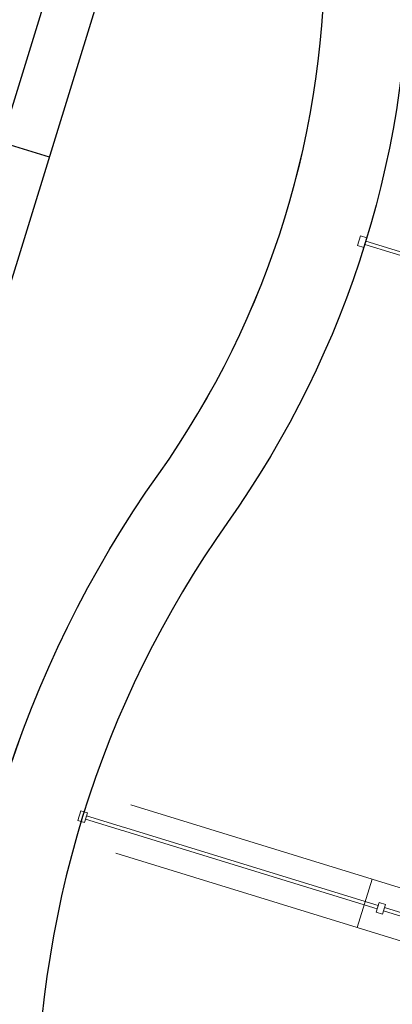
# Model space of a CAD drawing. Header units: metres. Extents: x 136314.7 to 136393.7, y 453293.7 to 453383.2.
# Tile 78 of 95: x 136351.7 to 136353.9, y 453350.4 to 453356.3. Entities that reach past the tile are written whole.
import ezdxf

# ---------------------------------------------------------------- set-up
doc = ezdxf.new("R2010")
doc.units = ezdxf.units.M
doc.set_wipeout_variables(frame=1)
doc.linetypes.add('Wipeout_Contour', pattern=[1000, 0, -1000])
for name, color, linetype in [('-DR-nw-gw-insteek talud', 3, 'Continuous'), ('-DR-nw-gw-taludlijnen', 1, 'Continuous'), ('-DR-nw-lijn water', 160, 'Continuous'), ('-DR-nw-vh-scheiding verhardingen', 1, 'Continuous'), ('kavelgrens', 211, 'Continuous'), ('SIT_Situatie plgr_3_New_90 Terrein perceel', 7, 'Continuous'), ('SIT_Situatie plgr_3_New_90 Terrein perceel Afdek-arcering', 7, 'Continuous')]:
    doc.layers.add(name, color=color, linetype=linetype)

# ---------------------------------------------------------------- blocks, each defined once
blk = doc.blocks.new('Woonblock 2 Jutfasehof')
at = {"layer": 'kavelgrens', "linetype": 'Continuous', "lineweight": 0, "flags": 128}
blk.add_lwpolyline([(-4890.981654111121, 29473.33708887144, 0.0885700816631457), (-5259.286566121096, 27161.57663606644, -0.1599999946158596), (-6243.21535086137, 23965.20590762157, 0.1599999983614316), (-7465.811398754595, 19993.50534027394, -0.1599999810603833), (-8449.739970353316, 16797.13468156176, 0.1600000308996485), (-9672.336219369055, 12825.43340146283, -0.1599999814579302), (-10656.26500769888, 9629.062865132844, 0.1599372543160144), (-11878.8913103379, 5658.991658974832, -0.08658574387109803), (-12187.82298034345, 3751.73417614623)], format="xyb", dxfattribs=at)
at = {"layer": 'SIT_Situatie plgr_3_New_90 Terrein perceel', "color": 252, "linetype": 'Continuous', "lineweight": 0, "flags": 128}
blk.add_lwpolyline([(-11378.94836987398, 5666.706100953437, -0.08593896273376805), (-11709.68845091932, 3604.547578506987), (-8983.985978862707, 2765.503190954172), (-1119.931473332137, 28312.51007918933), (-4412.77419455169, 29326.13243534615, 0.08930780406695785), (-4759.373883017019, 27170.92057911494, -0.1599999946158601), (-5835.097767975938, 23676.34601331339, 0.1599999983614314), (-6965.898713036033, 20002.84914344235, -0.159999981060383), (-8041.622367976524, 16508.27481479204, 0.1600000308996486), (-9172.42353423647, 12834.77723598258, -0.1599999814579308), (-10248.14742481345, 9340.202970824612, 0.1599999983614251)], format="xyb", close=True, dxfattribs=at)
for points in [[(-5047.073526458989, 25378.01586664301), (-5064.725724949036, 25320.6712950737), (-5026.496010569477, 25308.90316274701), (-5008.843812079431, 25366.24773431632)], [(-5014.727878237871, 25347.13287714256), (-5020.611944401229, 25328.0180199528), (-3845.048159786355, 24966.14793014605), (-3839.164093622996, 24985.26278733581)], [(-6704.666745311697, 21964.61800409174), (-6722.318943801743, 21907.27343252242), (-6684.089229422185, 21895.50530019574), (-6666.437030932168, 21952.84987176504)], [(-4904.196784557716, 21389.45893294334), (-4910.080850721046, 21370.34407575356), (-3543.368494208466, 20949.6333243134), (-3537.484428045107, 20968.74818150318)]]:
    blk.add_lwpolyline(points, close=True, dxfattribs=at)
at = {"color": 252, "linetype": 'Wipeout_Contour', "lineweight": 0, "ltscale": 763947.0585441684}
blk.add_wipeout([(-6497.752975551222, 21712.589214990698), (-5065.95846951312, 21271.844430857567), (-4977.697477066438, 21558.567288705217), (-6409.491983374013, 21999.312072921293)], dxfattribs=at).dxf.layer = 'SIT_Situatie plgr_3_New_90 Terrein perceel Afdek-arcering'
at = {"layer": 'SIT_Situatie plgr_3_New_90 Terrein perceel', "color": 252, "linetype": 'Continuous', "lineweight": 0, "flags": 128}
for points in [[(-4977.697477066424, 21558.56728870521), (-6409.491983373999, 21999.31207292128)], [(-6497.752975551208, 21712.58921499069), (-5065.958469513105, 21271.84443085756)], [(-5065.958469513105, 21271.84443085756), (-4977.697477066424, 21558.56728870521)], [(-4977.697464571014, 21558.56733019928), (-5065.958457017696, 21271.84447235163)], [(-3448.508889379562, 21087.84203716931), (-4977.697464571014, 21558.56733019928)], [(-5065.958457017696, 21271.84447235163), (-3536.76988182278, 20801.11917932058)]]:
    blk.add_lwpolyline(points, dxfattribs=at)
for points in [[(-6672.321096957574, 21933.73501502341), (-6678.205163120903, 21914.62015783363), (-4948.310577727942, 21382.1121670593), (-4942.426511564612, 21401.22702424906)], [(-4936.542432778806, 21420.34192244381), (-4954.194631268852, 21362.99735087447), (-4915.964916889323, 21351.22921854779), (-4898.312718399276, 21408.57379011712)], [(-4936.542432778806, 21420.34192244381), (-4954.194631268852, 21362.99735087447), (-4915.964916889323, 21351.22921854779), (-4898.312718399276, 21408.57379011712)]]:
    blk.add_lwpolyline(points, close=True, dxfattribs=at)

msp = doc.modelspace()

# ---------------------------------------------------------------- linework, layer by layer
at = {"layer": '-DR-nw-gw-insteek talud', "flags": 128}
msp.add_lwpolyline([(136344.9092878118, 453336.0358238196, 0.8036919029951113), (136345.8783106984, 453335.8682260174), (136346.0636873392, 453336.4761200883), (136349.0010743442, 453346.0344101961, 0.2914724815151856), (136348.4729268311, 453348.1176982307, -0.6225777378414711), (136350.0392656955, 453353.2138009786, 0.2858528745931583), (136351.6345580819, 453354.6010165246), (136352.9739657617, 453358.9587958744, 0.3753572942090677), (136351.9007969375, 453361.362097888), (136349.176753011, 453362.4901260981, 0.516625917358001), (136345.5962541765, 453360.7017584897), (136345.4358168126, 453358.6405974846, -0.04186755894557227), (136345.0785598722, 453356.4015459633, -0.1248808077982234), (136344.3836227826, 453355.0998801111, 0.2176149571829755), (136343.114714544, 453351.1428442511), (136343.4789034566, 453348.0770405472, 0.2476200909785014), (136344.5385270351, 453346.5404622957, -0.1867849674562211), (136345.5667014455, 453345.3678744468, -0.3291734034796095), (136344.8153791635, 453342.8603849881, 0.2465450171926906), (136344.3194812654, 453341.0009147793), (136344.9092878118, 453336.0358238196)], format="xyb", close=True, dxfattribs=at)
at = {"layer": '-DR-nw-gw-taludlijnen'}
msp.add_line((136351.8955471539, 453355.4501476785), (136350.7485053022, 453355.8027026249), dxfattribs=at)
at = {"layer": '-DR-nw-lijn water', "flags": 128}
msp.add_lwpolyline([(136345.2087669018, 453336.0579651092, 0.7991093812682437), (136345.5962896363, 453335.9719088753), (136345.7768278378, 453336.5639365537), (136348.7152635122, 453346.1256390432, 0.2919499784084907), (136348.2672789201, 453347.8992744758, -0.6225777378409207), (136349.9917990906, 453353.510022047, 0.2858528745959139), (136351.3477976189, 453354.6891552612), (136352.6872052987, 453359.046934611, 0.3743903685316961), (136351.7802414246, 453361.0873153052), (136349.0479539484, 453362.2187571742, 0.5170905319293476), (136345.8944334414, 453360.6667091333), (136345.7349485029, 453358.6177840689, -0.04185899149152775), (136345.3698245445, 453356.3296787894, -0.1248808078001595), (136344.6053937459, 453354.8978463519, 0.2176149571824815), (136343.4126200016, 453351.1782326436), (136343.7768089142, 453348.1124289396, 0.2476200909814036), (136344.6774889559, 453346.8063374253, -0.1868745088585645), (136345.8487480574, 453345.4701013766, -0.3260065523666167), (136345.0189041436, 453342.6382522, 0.2449735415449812), (136344.6154617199, 453341.0525081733)], format="xyb", close=True, dxfattribs=at)
at = {"layer": '-DR-nw-vh-scheiding verhardingen', "flags": 128}
msp.add_lwpolyline([(136354.3670288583, 453358.9131134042, 0.08857008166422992), (136354.0263771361, 453356.7749253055, -0.1599999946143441), (136352.9506532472, 453353.2803507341, 0.1599999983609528), (136351.8198523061, 453349.6068538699, -0.1599999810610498), (136350.7441286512, 453346.1122795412, 0.1600000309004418), (136349.6133274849, 453342.4387819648, -0.1599999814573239), (136348.5376035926, 453338.9442076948, 0.1599999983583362), (136347.4068026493, 453335.2707108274, -0.08665304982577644), (136347.0704082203, 453333.1921464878), (136346.5979280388, 453333.3557389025, 0.08658574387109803), (136346.9068597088, 453335.2629963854, -0.1599372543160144), (136348.1294860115, 453339.2330675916, 0.1599999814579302), (136349.1134147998, 453342.4294381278, -0.1600000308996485), (136350.3360110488, 453346.4011394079, 0.1599999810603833), (136351.3199396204, 453349.5975100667, -0.1599999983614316), (136352.5425356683, 453353.569210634, 0.1599999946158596), (136353.5264644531, 453356.7655813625, -0.0885700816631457), (136353.8947693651, 453359.0773418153)], format="xyb", dxfattribs=at)

# ---------------------------------------------------------------- next in the draw order: block references
at = {"layer": 'kavelgrens', "xscale": 0.001, "yscale": 0.001}
msp.add_blockref('Woonblock 2 Jutfasehof', (136358.7859121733, 453329.6039549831), dxfattribs=at)

doc.saveas('drawing.dxf')
